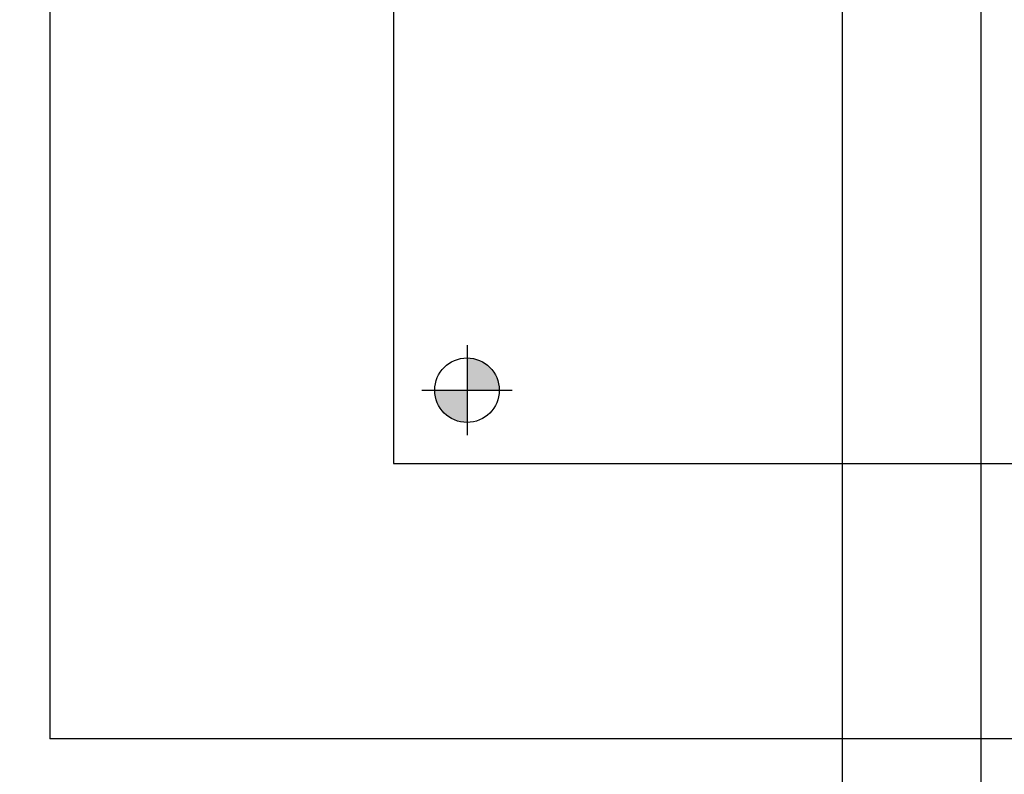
# Model space of a CAD drawing. Extents: x -11758 to 4934791, y -233543 to 1826789.
# Tile 154 of 256: x 2135886 to 2136141, y 41920 to 42116. Entities that reach past the tile are written whole.
import ezdxf

# ---------------------------------------------------------------- set-up
doc = ezdxf.new("R2010")
doc.units = 0
doc.header["$LTSCALE"] = 800
doc.header["$MEASUREMENT"] = 0
doc.layers.add('KEY PLAN', color=251, linetype='CONTINUOUS')

# ---------------------------------------------------------------- blocks, each defined once
blk = doc.blocks.new('UTCOMBINE')
at = {"layer": 'KEY PLAN'}
h = blk.add_hatch(color=256, dxfattribs=at)
h.paths.add_polyline_path([(-708225.54, 46693.42), (-708217.15, 46693.42), (-708217.15, 46685.03, -0.414214)])
h.paths.add_polyline_path([(-708208.77, 46693.42), (-708217.15, 46693.42), (-708217.15, 46701.8, -0.414214)])
h = blk.add_hatch(color=256, dxfattribs=at)
h.paths.add_polyline_path([(-708225.54, 46693.42), (-708217.15, 46693.42), (-708217.15, 46685.03, -0.414214)])
h.paths.add_polyline_path([(-708208.77, 46693.42), (-708217.15, 46693.42), (-708217.15, 46701.8, -0.414214)])
h = blk.add_hatch(color=256, dxfattribs=at)
h.paths.add_polyline_path([(-708225.54, 46693.42), (-708217.15, 46693.42), (-708217.15, 46685.03, -0.414214)])
h.paths.add_polyline_path([(-708208.77, 46693.42), (-708217.15, 46693.42), (-708217.15, 46701.8, -0.414214)])
h = blk.add_hatch(color=256, dxfattribs=at)
h.paths.add_polyline_path([(-708225.54, 46693.42), (-708217.15, 46693.42), (-708217.15, 46685.03, -0.414214)])
h.paths.add_polyline_path([(-708208.77, 46693.42), (-708217.15, 46693.42), (-708217.15, 46701.8, -0.414214)])
h = blk.add_hatch(color=256, dxfattribs=at)
h.paths.add_polyline_path([(-708225.54, 46693.42), (-708217.15, 46693.42), (-708217.15, 46685.03, -0.414214)])
h.paths.add_polyline_path([(-708208.77, 46693.42), (-708217.15, 46693.42), (-708217.15, 46701.8, -0.414214)])
h = blk.add_hatch(color=256, dxfattribs=at)
h.paths.add_polyline_path([(-708225.54, 46693.42), (-708217.15, 46693.42), (-708217.15, 46685.03, -0.414214)])
h.paths.add_polyline_path([(-708208.77, 46693.42), (-708217.15, 46693.42), (-708217.15, 46701.8, -0.414214)])
h = blk.add_hatch(color=256, dxfattribs=at)
h.paths.add_polyline_path([(-708225.54, 46693.42), (-708217.15, 46693.42), (-708217.15, 46685.03, -0.414214)])
h.paths.add_polyline_path([(-708208.77, 46693.42), (-708217.15, 46693.42), (-708217.15, 46701.8, -0.414214)])
h = blk.add_hatch(color=256, dxfattribs=at)
h.paths.add_polyline_path([(-708225.54, 46693.42), (-708217.15, 46693.42), (-708217.15, 46685.03, -0.414214)])
h.paths.add_polyline_path([(-708208.77, 46693.42), (-708217.15, 46693.42), (-708217.15, 46701.8, -0.414214)])
h = blk.add_hatch(color=256, dxfattribs=at)
h.paths.add_polyline_path([(-708225.54, 46693.42), (-708217.15, 46693.42), (-708217.15, 46685.03, -0.414214)])
h.paths.add_polyline_path([(-708208.77, 46693.42), (-708217.15, 46693.42), (-708217.15, 46701.8, -0.414214)])
h = blk.add_hatch(color=256, dxfattribs=at)
h.paths.add_polyline_path([(-708225.54, 46693.42), (-708217.15, 46693.42), (-708217.15, 46685.03, -0.414214)])
h.paths.add_polyline_path([(-708208.77, 46693.42), (-708217.15, 46693.42), (-708217.15, 46701.8, -0.414214)])
h = blk.add_hatch(color=256, dxfattribs=at)
h.paths.add_polyline_path([(-708225.54, 46693.42), (-708217.15, 46693.42), (-708217.15, 46685.03, -0.414214)])
h.paths.add_polyline_path([(-708208.77, 46693.42), (-708217.15, 46693.42), (-708217.15, 46701.8, -0.414214)])
h = blk.add_hatch(color=256, dxfattribs=at)
h.paths.add_polyline_path([(-708225.54, 46693.42), (-708217.15, 46693.42), (-708217.15, 46685.03, -0.414214)])
h.paths.add_polyline_path([(-708208.77, 46693.42), (-708217.15, 46693.42), (-708217.15, 46701.8, -0.414214)])
h = blk.add_hatch(color=256, dxfattribs=at)
h.paths.add_polyline_path([(-708225.54, 46693.42), (-708217.15, 46693.42), (-708217.15, 46685.03, -0.414214)])
h.paths.add_polyline_path([(-708208.77, 46693.42), (-708217.15, 46693.42), (-708217.15, 46701.8, -0.414214)])
h = blk.add_hatch(color=256, dxfattribs=at)
h.paths.add_polyline_path([(-708225.54, 46693.42), (-708217.15, 46693.42), (-708217.15, 46685.03, -0.414214)])
h.paths.add_polyline_path([(-708208.77, 46693.42), (-708217.15, 46693.42), (-708217.15, 46701.8, -0.414214)])
h = blk.add_hatch(color=256, dxfattribs=at)
h.paths.add_polyline_path([(-708225.54, 46693.42), (-708217.15, 46693.42), (-708217.15, 46685.03, -0.414214)])
h.paths.add_polyline_path([(-708208.77, 46693.42), (-708217.15, 46693.42), (-708217.15, 46701.8, -0.414214)])
h = blk.add_hatch(color=256, dxfattribs=at)
h.paths.add_polyline_path([(-708225.54, 46693.42), (-708217.15, 46693.42), (-708217.15, 46685.03, -0.414214)])
h.paths.add_polyline_path([(-708208.77, 46693.42), (-708217.15, 46693.42), (-708217.15, 46701.8, -0.414214)])
h = blk.add_hatch(color=256, dxfattribs=at)
h.paths.add_polyline_path([(-708225.54, 46693.42), (-708217.15, 46693.42), (-708217.15, 46685.03, -0.414214)])
h.paths.add_polyline_path([(-708208.77, 46693.42), (-708217.15, 46693.42), (-708217.15, 46701.8, -0.414214)])
h = blk.add_hatch(color=256, dxfattribs=at)
h.paths.add_polyline_path([(-708225.54, 46693.42), (-708217.15, 46693.42), (-708217.15, 46685.03, -0.414214)])
h.paths.add_polyline_path([(-708208.77, 46693.42), (-708217.15, 46693.42), (-708217.15, 46701.8, -0.414214)])
h = blk.add_hatch(color=256, dxfattribs=at)
h.paths.add_polyline_path([(-708225.54, 46693.42), (-708217.15, 46693.42), (-708217.15, 46685.03, -0.414214)])
h.paths.add_polyline_path([(-708208.77, 46693.42), (-708217.15, 46693.42), (-708217.15, 46701.8, -0.414214)])
h = blk.add_hatch(color=256, dxfattribs=at)
h.paths.add_polyline_path([(-708225.54, 46693.42), (-708217.15, 46693.42), (-708217.15, 46685.03, -0.414214)])
h.paths.add_polyline_path([(-708208.77, 46693.42), (-708217.15, 46693.42), (-708217.15, 46701.8, -0.414214)])
h = blk.add_hatch(color=256, dxfattribs=at)
h.paths.add_polyline_path([(-708225.54, 46693.42), (-708217.15, 46693.42), (-708217.15, 46685.03, -0.414214)])
h.paths.add_polyline_path([(-708208.77, 46693.42), (-708217.15, 46693.42), (-708217.15, 46701.8, -0.414214)])
h = blk.add_hatch(color=256, dxfattribs=at)
h.paths.add_polyline_path([(-708225.54, 46693.42), (-708217.15, 46693.42), (-708217.15, 46685.03, -0.414214)])
h.paths.add_polyline_path([(-708208.77, 46693.42), (-708217.15, 46693.42), (-708217.15, 46701.8, -0.414214)])
h = blk.add_hatch(color=256, dxfattribs=at)
h.paths.add_polyline_path([(-708225.54, 46693.42), (-708217.15, 46693.42), (-708217.15, 46685.03, -0.414214)])
h.paths.add_polyline_path([(-708208.77, 46693.42), (-708217.15, 46693.42), (-708217.15, 46701.8, -0.414214)])
h = blk.add_hatch(color=256, dxfattribs=at)
h.paths.add_polyline_path([(-708225.54, 46693.42), (-708217.15, 46693.42), (-708217.15, 46685.03, -0.414214)])
h.paths.add_polyline_path([(-708208.77, 46693.42), (-708217.15, 46693.42), (-708217.15, 46701.8, -0.414214)])
h = blk.add_hatch(color=256, dxfattribs=at)
h.paths.add_polyline_path([(-708225.54, 46693.42), (-708217.15, 46693.42), (-708217.15, 46685.03, -0.414214)])
h.paths.add_polyline_path([(-708208.77, 46693.42), (-708217.15, 46693.42), (-708217.15, 46701.8, -0.414214)])
h = blk.add_hatch(color=256, dxfattribs=at)
h.paths.add_polyline_path([(-708225.54, 46693.42), (-708217.15, 46693.42), (-708217.15, 46685.03, -0.414214)])
h.paths.add_polyline_path([(-708208.77, 46693.42), (-708217.15, 46693.42), (-708217.15, 46701.8, -0.414214)])
h = blk.add_hatch(color=256, dxfattribs=at)
h.paths.add_polyline_path([(-708225.54, 46693.42), (-708217.15, 46693.42), (-708217.15, 46685.03, -0.414214)])
h.paths.add_polyline_path([(-708208.77, 46693.42), (-708217.15, 46693.42), (-708217.15, 46701.8, -0.414214)])
h = blk.add_hatch(color=256, dxfattribs=at)
h.paths.add_polyline_path([(-708225.54, 46693.42), (-708217.15, 46693.42), (-708217.15, 46685.03, -0.414214)])
h.paths.add_polyline_path([(-708208.77, 46693.42), (-708217.15, 46693.42), (-708217.15, 46701.8, -0.414214)])
h = blk.add_hatch(color=256, dxfattribs=at)
h.paths.add_polyline_path([(-708225.54, 46693.42), (-708217.15, 46693.42), (-708217.15, 46685.03, -0.414214)])
h.paths.add_polyline_path([(-708208.77, 46693.42), (-708217.15, 46693.42), (-708217.15, 46701.8, -0.414214)])
h = blk.add_hatch(color=256, dxfattribs=at)
h.paths.add_polyline_path([(-708225.54, 46693.42), (-708217.15, 46693.42), (-708217.15, 46685.03, -0.414214)])
h.paths.add_polyline_path([(-708208.77, 46693.42), (-708217.15, 46693.42), (-708217.15, 46701.8, -0.414214)])
h = blk.add_hatch(color=256, dxfattribs=at)
h.paths.add_polyline_path([(-708225.54, 46693.42), (-708217.15, 46693.42), (-708217.15, 46685.03, -0.414214)])
h.paths.add_polyline_path([(-708208.77, 46693.42), (-708217.15, 46693.42), (-708217.15, 46701.8, -0.414214)])
h = blk.add_hatch(color=256, dxfattribs=at)
h.paths.add_polyline_path([(-708225.54, 46693.42), (-708217.15, 46693.42), (-708217.15, 46685.03, -0.414214)])
h.paths.add_polyline_path([(-708208.77, 46693.42), (-708217.15, 46693.42), (-708217.15, 46701.8, -0.414214)])
h = blk.add_hatch(color=256, dxfattribs=at)
h.paths.add_polyline_path([(-708225.54, 46693.42), (-708217.15, 46693.42), (-708217.15, 46685.03, -0.414214)])
h.paths.add_polyline_path([(-708208.77, 46693.42), (-708217.15, 46693.42), (-708217.15, 46701.8, -0.414214)])
h = blk.add_hatch(color=256, dxfattribs=at)
h.paths.add_polyline_path([(-708225.54, 46693.42), (-708217.15, 46693.42), (-708217.15, 46685.03, -0.414214)])
h.paths.add_polyline_path([(-708208.77, 46693.42), (-708217.15, 46693.42), (-708217.15, 46701.8, -0.414214)])
h = blk.add_hatch(color=256, dxfattribs=at)
h.paths.add_polyline_path([(-708225.54, 46693.42), (-708217.15, 46693.42), (-708217.15, 46685.03, -0.414214)])
h.paths.add_polyline_path([(-708208.77, 46693.42), (-708217.15, 46693.42), (-708217.15, 46701.8, -0.414214)])
h = blk.add_hatch(color=256, dxfattribs=at)
h.paths.add_polyline_path([(-708225.54, 46693.42), (-708217.15, 46693.42), (-708217.15, 46685.03, -0.414214)])
h.paths.add_polyline_path([(-708208.77, 46693.42), (-708217.15, 46693.42), (-708217.15, 46701.8, -0.414214)])
h = blk.add_hatch(color=256, dxfattribs=at)
h.paths.add_polyline_path([(-708225.54, 46693.42), (-708217.15, 46693.42), (-708217.15, 46685.03, -0.414214)])
h.paths.add_polyline_path([(-708208.77, 46693.42), (-708217.15, 46693.42), (-708217.15, 46701.8, -0.414214)])
h = blk.add_hatch(color=256, dxfattribs=at)
h.paths.add_polyline_path([(-708225.54, 46693.42), (-708217.15, 46693.42), (-708217.15, 46685.03, -0.414214)])
h.paths.add_polyline_path([(-708208.77, 46693.42), (-708217.15, 46693.42), (-708217.15, 46701.8, -0.414214)])
h = blk.add_hatch(color=256, dxfattribs=at)
h.paths.add_polyline_path([(-708225.54, 46693.42), (-708217.15, 46693.42), (-708217.15, 46685.03, -0.414214)])
h.paths.add_polyline_path([(-708208.77, 46693.42), (-708217.15, 46693.42), (-708217.15, 46701.8, -0.414214)])
h = blk.add_hatch(color=256, dxfattribs=at)
h.paths.add_polyline_path([(-708225.54, 46693.42), (-708217.15, 46693.42), (-708217.15, 46685.03, -0.414214)])
h.paths.add_polyline_path([(-708208.77, 46693.42), (-708217.15, 46693.42), (-708217.15, 46701.8, -0.414214)])
h = blk.add_hatch(color=256, dxfattribs=at)
h.paths.add_polyline_path([(-708225.54, 46693.42), (-708217.15, 46693.42), (-708217.15, 46685.03, -0.414214)])
h.paths.add_polyline_path([(-708208.77, 46693.42), (-708217.15, 46693.42), (-708217.15, 46701.8, -0.414214)])
h = blk.add_hatch(color=256, dxfattribs=at)
h.paths.add_polyline_path([(-708225.54, 46693.42), (-708217.15, 46693.42), (-708217.15, 46685.03, -0.414214)])
h.paths.add_polyline_path([(-708208.77, 46693.42), (-708217.15, 46693.42), (-708217.15, 46701.8, -0.414214)])
h = blk.add_hatch(color=256, dxfattribs=at)
h.paths.add_polyline_path([(-708225.54, 46693.42), (-708217.15, 46693.42), (-708217.15, 46685.03, -0.414214)])
h.paths.add_polyline_path([(-708208.77, 46693.42), (-708217.15, 46693.42), (-708217.15, 46701.8, -0.414214)])
h = blk.add_hatch(color=256, dxfattribs=at)
h.paths.add_polyline_path([(-708225.54, 46693.42), (-708217.15, 46693.42), (-708217.15, 46685.03, -0.414214)])
h.paths.add_polyline_path([(-708208.77, 46693.42), (-708217.15, 46693.42), (-708217.15, 46701.8, -0.414214)])
h = blk.add_hatch(color=256, dxfattribs=at)
h.paths.add_polyline_path([(-708225.54, 46693.42), (-708217.15, 46693.42), (-708217.15, 46685.03, -0.414214)])
h.paths.add_polyline_path([(-708208.77, 46693.42), (-708217.15, 46693.42), (-708217.15, 46701.8, -0.414214)])
h = blk.add_hatch(color=256, dxfattribs=at)
h.paths.add_polyline_path([(-708225.54, 46693.42), (-708217.15, 46693.42), (-708217.15, 46685.03, -0.414214)])
h.paths.add_polyline_path([(-708208.77, 46693.42), (-708217.15, 46693.42), (-708217.15, 46701.8, -0.414214)])
h = blk.add_hatch(color=256, dxfattribs=at)
h.paths.add_polyline_path([(-708225.54, 46693.42), (-708217.15, 46693.42), (-708217.15, 46685.03, -0.414214)])
h.paths.add_polyline_path([(-708208.77, 46693.42), (-708217.15, 46693.42), (-708217.15, 46701.8, -0.414214)])
h = blk.add_hatch(color=256, dxfattribs=at)
h.paths.add_polyline_path([(-708225.54, 46693.42), (-708217.15, 46693.42), (-708217.15, 46685.03, -0.414214)])
h.paths.add_polyline_path([(-708208.77, 46693.42), (-708217.15, 46693.42), (-708217.15, 46701.8, -0.414214)])
h = blk.add_hatch(color=256, dxfattribs=at)
h.paths.add_polyline_path([(-708225.54, 46693.42), (-708217.15, 46693.42), (-708217.15, 46685.03, -0.414214)])
h.paths.add_polyline_path([(-708208.77, 46693.42), (-708217.15, 46693.42), (-708217.15, 46701.8, -0.414214)])
h = blk.add_hatch(color=256, dxfattribs=at)
h.paths.add_polyline_path([(-708225.54, 46693.42), (-708217.15, 46693.42), (-708217.15, 46685.03, -0.414214)])
h.paths.add_polyline_path([(-708208.77, 46693.42), (-708217.15, 46693.42), (-708217.15, 46701.8, -0.414214)])
h = blk.add_hatch(color=256, dxfattribs=at)
h.paths.add_polyline_path([(-708225.54, 46693.42), (-708217.15, 46693.42), (-708217.15, 46685.03, -0.414214)])
h.paths.add_polyline_path([(-708208.77, 46693.42), (-708217.15, 46693.42), (-708217.15, 46701.8, -0.414214)])
h = blk.add_hatch(color=256, dxfattribs=at)
h.paths.add_polyline_path([(-708225.54, 46693.42), (-708217.15, 46693.42), (-708217.15, 46685.03, -0.414214)])
h.paths.add_polyline_path([(-708208.77, 46693.42), (-708217.15, 46693.42), (-708217.15, 46701.8, -0.414214)])
h = blk.add_hatch(color=256, dxfattribs=at)
h.paths.add_polyline_path([(-708225.54, 46693.42), (-708217.15, 46693.42), (-708217.15, 46685.03, -0.414214)])
h.paths.add_polyline_path([(-708208.77, 46693.42), (-708217.15, 46693.42), (-708217.15, 46701.8, -0.414214)])
h = blk.add_hatch(color=256, dxfattribs=at)
h.paths.add_polyline_path([(-708225.54, 46693.42), (-708217.15, 46693.42), (-708217.15, 46685.03, -0.414214)])
h.paths.add_polyline_path([(-708208.77, 46693.42), (-708217.15, 46693.42), (-708217.15, 46701.8, -0.414214)])
h = blk.add_hatch(color=256, dxfattribs=at)
h.paths.add_polyline_path([(-708225.54, 46693.42), (-708217.15, 46693.42), (-708217.15, 46685.03, -0.414214)])
h.paths.add_polyline_path([(-708208.77, 46693.42), (-708217.15, 46693.42), (-708217.15, 46701.8, -0.414214)])
h = blk.add_hatch(color=256, dxfattribs=at)
h.paths.add_polyline_path([(-708225.54, 46693.42), (-708217.15, 46693.42), (-708217.15, 46685.03, -0.414214)])
h.paths.add_polyline_path([(-708208.77, 46693.42), (-708217.15, 46693.42), (-708217.15, 46701.8, -0.414214)])
h = blk.add_hatch(color=256, dxfattribs=at)
h.paths.add_polyline_path([(-708225.54, 46693.42), (-708217.15, 46693.42), (-708217.15, 46685.03, -0.414214)])
h.paths.add_polyline_path([(-708208.77, 46693.42), (-708217.15, 46693.42), (-708217.15, 46701.8, -0.414214)])
h = blk.add_hatch(color=256, dxfattribs=at)
h.paths.add_polyline_path([(-708225.54, 46693.42), (-708217.15, 46693.42), (-708217.15, 46685.03, -0.414214)])
h.paths.add_polyline_path([(-708208.77, 46693.42), (-708217.15, 46693.42), (-708217.15, 46701.8, -0.414214)])
h = blk.add_hatch(color=256, dxfattribs=at)
h.paths.add_polyline_path([(-708225.54, 46693.42), (-708217.15, 46693.42), (-708217.15, 46685.03, -0.414214)])
h.paths.add_polyline_path([(-708208.77, 46693.42), (-708217.15, 46693.42), (-708217.15, 46701.8, -0.414214)])
h = blk.add_hatch(color=256, dxfattribs=at)
h.paths.add_polyline_path([(-708225.54, 46693.42), (-708217.15, 46693.42), (-708217.15, 46685.03, -0.414214)])
h.paths.add_polyline_path([(-708208.77, 46693.42), (-708217.15, 46693.42), (-708217.15, 46701.8, -0.414214)])
h = blk.add_hatch(color=256, dxfattribs=at)
h.paths.add_polyline_path([(-708225.54, 46693.42), (-708217.15, 46693.42), (-708217.15, 46685.03, -0.414214)])
h.paths.add_polyline_path([(-708208.77, 46693.42), (-708217.15, 46693.42), (-708217.15, 46701.8, -0.414214)])
h = blk.add_hatch(color=256, dxfattribs=at)
h.paths.add_polyline_path([(-708225.54, 46693.42), (-708217.15, 46693.42), (-708217.15, 46685.03, -0.414214)])
h.paths.add_polyline_path([(-708208.77, 46693.42), (-708217.15, 46693.42), (-708217.15, 46701.8, -0.414214)])
h = blk.add_hatch(color=256, dxfattribs=at)
h.paths.add_polyline_path([(-708225.54, 46693.42), (-708217.15, 46693.42), (-708217.15, 46685.03, -0.414214)])
h.paths.add_polyline_path([(-708208.77, 46693.42), (-708217.15, 46693.42), (-708217.15, 46701.8, -0.414214)])
h = blk.add_hatch(color=256, dxfattribs=at)
h.paths.add_polyline_path([(-708225.54, 46693.42), (-708217.15, 46693.42), (-708217.15, 46685.03, -0.414214)])
h.paths.add_polyline_path([(-708208.77, 46693.42), (-708217.15, 46693.42), (-708217.15, 46701.8, -0.414214)])
for p, q in [((-708350.51, 41696.69, 0), (-708350.51, 53128.25, 0)), ((-708350.51, 45382.89, 0), (-708350.51, 46911.52, 0)), ((-708350.51, 45220.29, 0), (-708350.51, 46829.58, 0)), ((-708314.51, 45726.59, 0), (-708314.51, 46828.94, 0)), ((-708314.51, 45726.59, 0), (-708314.51, 46828.94, 0)), ((-708314.51, 45726.59, 0), (-708314.51, 46828.94, 0)), ((-708314.51, 45726.59, 0), (-708314.51, 46828.94, 0)), ((-708482.12, 46783.94, 0), (-708276.51, 46783.94, 0)), ((-708442.36, 46783.94, 0), (-708236.74, 46783.94, 0)), ((-708314.51, 46783.94, 0), (-708108.89, 46783.94, 0)), ((-708108.89, 45383.96, 0), (-708108.89, 46783.94, 0)), ((-708198.1, 46712.47, 0), (-708502.92, 46712.47, 0)), ((-708198.1, 46712.47, 0), (-708502.92, 46712.47, 0)), ((-708198.1, 46712.47, 0), (-708502.92, 46712.47, 0)), ((-708198.1, 46712.47, 0), (-708502.92, 46712.47, 0)), ((-708198.1, 46712.47, 0), (-708502.92, 46712.47, 0)), ((-708198.1, 46712.47, 0), (-708502.92, 46712.47, 0)), ((-708198.1, 46712.47, 0), (-708502.92, 46712.47, 0)), ((-708198.1, 46712.47, 0), (-708502.92, 46712.47, 0)), ((-708198.1, 46712.47, 0), (-708502.92, 46712.47, 0)), ((-708198.1, 46712.47, 0), (-708502.92, 46712.47, 0)), ((-708198.1, 46712.47, 0), (-708502.92, 46712.47, 0)), ((-708198.1, 46712.47, 0), (-708502.92, 46712.47, 0)), ((-708198.1, 46712.47, 0), (-708502.92, 46712.47, 0)), ((-708198.1, 46712.47, 0), (-708502.92, 46712.47, 0)), ((-708198.1, 46712.47, 0), (-708502.92, 46712.47, 0)), ((-708198.1, 46712.47, 0), (-708502.92, 46712.47, 0)), ((-708198.1, 46712.47, 0), (-708502.92, 46712.47, 0)), ((-708198.1, 46712.47, 0), (-708502.92, 46712.47, 0)), ((-708198.1, 46712.47, 0), (-708502.92, 46712.47, 0)), ((-708198.1, 46712.47, 0), (-708502.92, 46712.47, 0)), ((-708198.1, 46712.47, 0), (-708502.92, 46712.47, 0)), ((-708198.1, 46712.47, 0), (-708502.92, 46712.47, 0)), ((-708198.1, 46712.47, 0), (-708502.92, 46712.47, 0)), ((-708198.1, 46712.47, 0), (-708502.92, 46712.47, 0)), ((-708198.1, 46712.47, 0), (-708502.92, 46712.47, 0)), ((-708198.1, 46712.47, 0), (-708502.92, 46712.47, 0)), ((-708198.1, 46712.47, 0), (-708502.92, 46712.47, 0)), ((-708198.1, 46712.47, 0), (-708502.92, 46712.47, 0)), ((-708198.1, 46712.47, 0), (-708502.92, 46712.47, 0)), ((-708198.1, 46712.47, 0), (-708502.92, 46712.47, 0)), ((-708198.1, 46712.47, 0), (-708502.92, 46712.47, 0)), ((-708198.1, 46712.47, 0), (-708502.92, 46712.47, 0)), ((-708198.1, 46712.47, 0), (-708502.92, 46712.47, 0)), ((-708198.1, 46712.47, 0), (-708502.92, 46712.47, 0)), ((-708198.1, 46712.47, 0), (-708502.92, 46712.47, 0)), ((-708198.1, 46712.47, 0), (-708502.92, 46712.47, 0)), ((-708198.1, 46712.47, 0), (-708502.92, 46712.47, 0)), ((-708198.1, 46712.47, 0), (-708502.92, 46712.47, 0)), ((-708198.1, 46712.47, 0), (-708502.92, 46712.47, 0)), ((-708198.1, 46712.47, 0), (-708502.92, 46712.47, 0)), ((-708198.1, 46712.47, 0), (-708502.92, 46712.47, 0)), ((-708198.1, 46712.47, 0), (-708502.92, 46712.47, 0)), ((-708198.1, 46712.47, 0), (-708502.92, 46712.47, 0)), ((-708198.1, 46712.47, 0), (-708502.92, 46712.47, 0)), ((-708198.1, 46712.47, 0), (-708502.92, 46712.47, 0)), ((-708198.1, 46712.47, 0), (-708502.92, 46712.47, 0)), ((-708198.1, 46712.47, 0), (-708502.92, 46712.47, 0)), ((-708198.1, 46712.47, 0), (-708502.92, 46712.47, 0)), ((-708198.1, 46712.47, 0), (-708502.92, 46712.47, 0)), ((-708198.1, 46712.47, 0), (-708502.92, 46712.47, 0)), ((-708198.1, 46712.47, 0), (-708502.92, 46712.47, 0)), ((-708198.1, 46712.47, 0), (-708502.92, 46712.47, 0)), ((-708198.1, 46712.47, 0), (-708502.92, 46712.47, 0)), ((-708198.1, 46712.47, 0), (-708502.92, 46712.47, 0)), ((-708198.1, 46712.47, 0), (-708502.92, 46712.47, 0)), ((-708198.1, 46712.47, 0), (-708502.92, 46712.47, 0)), ((-708198.1, 46712.47, 0), (-708502.92, 46712.47, 0)), ((-708198.1, 46712.47, 0), (-708502.92, 46712.47, 0)), ((-708198.1, 46712.47, 0), (-708502.92, 46712.47, 0)), ((-708198.1, 46712.47, 0), (-708502.92, 46712.47, 0)), ((-708198.1, 46712.47, 0), (-708502.92, 46712.47, 0)), ((-708198.1, 46712.47, 0), (-708502.92, 46712.47, 0)), ((-708198.1, 46712.47, 0), (-708502.92, 46712.47, 0)), ((-708198.1, 46712.47, 0), (-708502.92, 46712.47, 0)), ((-708198.1, 46407.65, 0), (-708198.1, 46712.47, 0)), ((-708198.1, 46407.65, 0), (-708198.1, 46712.47, 0)), ((-708198.1, 46407.65, 0), (-708198.1, 46712.47, 0)), ((-708198.1, 46407.65, 0), (-708198.1, 46712.47, 0)), ((-708198.1, 46407.65, 0), (-708198.1, 46712.47, 0)), ((-708198.1, 46407.65, 0), (-708198.1, 46712.47, 0)), ((-708198.1, 46407.65, 0), (-708198.1, 46712.47, 0)), ((-708198.1, 46407.65, 0), (-708198.1, 46712.47, 0)), ((-708198.1, 46407.65, 0), (-708198.1, 46712.47, 0)), ((-708198.1, 46407.65, 0), (-708198.1, 46712.47, 0)), ((-708198.1, 46407.65, 0), (-708198.1, 46712.47, 0)), ((-708198.1, 46407.65, 0), (-708198.1, 46712.47, 0)), ((-708198.1, 46407.65, 0), (-708198.1, 46712.47, 0)), ((-708198.1, 46407.65, 0), (-708198.1, 46712.47, 0)), ((-708198.1, 46407.65, 0), (-708198.1, 46712.47, 0)), ((-708198.1, 46407.65, 0), (-708198.1, 46712.47, 0)), ((-708198.1, 46407.65, 0), (-708198.1, 46712.47, 0)), ((-708198.1, 46407.65, 0), (-708198.1, 46712.47, 0)), ((-708198.1, 46407.65, 0), (-708198.1, 46712.47, 0)), ((-708198.1, 46407.65, 0), (-708198.1, 46712.47, 0)), ((-708198.1, 46407.65, 0), (-708198.1, 46712.47, 0)), ((-708198.1, 46407.65, 0), (-708198.1, 46712.47, 0)), ((-708198.1, 46407.65, 0), (-708198.1, 46712.47, 0)), ((-708198.1, 46407.65, 0), (-708198.1, 46712.47, 0)), ((-708198.1, 46407.65, 0), (-708198.1, 46712.47, 0)), ((-708198.1, 46407.65, 0), (-708198.1, 46712.47, 0)), ((-708198.1, 46407.65, 0), (-708198.1, 46712.47, 0)), ((-708198.1, 46407.65, 0), (-708198.1, 46712.47, 0)), ((-708198.1, 46407.65, 0), (-708198.1, 46712.47, 0)), ((-708198.1, 46407.65, 0), (-708198.1, 46712.47, 0)), ((-708198.1, 46407.65, 0), (-708198.1, 46712.47, 0)), ((-708198.1, 46407.65, 0), (-708198.1, 46712.47, 0)), ((-708198.1, 46407.65, 0), (-708198.1, 46712.47, 0)), ((-708198.1, 46407.65, 0), (-708198.1, 46712.47, 0)), ((-708198.1, 46407.65, 0), (-708198.1, 46712.47, 0)), ((-708198.1, 46407.65, 0), (-708198.1, 46712.47, 0)), ((-708198.1, 46407.65, 0), (-708198.1, 46712.47, 0)), ((-708198.1, 46407.65, 0), (-708198.1, 46712.47, 0)), ((-708198.1, 46407.65, 0), (-708198.1, 46712.47, 0)), ((-708198.1, 46407.65, 0), (-708198.1, 46712.47, 0)), ((-708198.1, 46407.65, 0), (-708198.1, 46712.47, 0)), ((-708198.1, 46407.65, 0), (-708198.1, 46712.47, 0)), ((-708198.1, 46407.65, 0), (-708198.1, 46712.47, 0)), ((-708198.1, 46407.65, 0), (-708198.1, 46712.47, 0)), ((-708198.1, 46407.65, 0), (-708198.1, 46712.47, 0)), ((-708198.1, 46407.65, 0), (-708198.1, 46712.47, 0)), ((-708198.1, 46407.65, 0), (-708198.1, 46712.47, 0)), ((-708198.1, 46407.65, 0), (-708198.1, 46712.47, 0)), ((-708198.1, 46407.65, 0), (-708198.1, 46712.47, 0)), ((-708198.1, 46407.65, 0), (-708198.1, 46712.47, 0)), ((-708198.1, 46407.65, 0), (-708198.1, 46712.47, 0)), ((-708198.1, 46407.65, 0), (-708198.1, 46712.47, 0)), ((-708198.1, 46407.65, 0), (-708198.1, 46712.47, 0)), ((-708198.1, 46407.65, 0), (-708198.1, 46712.47, 0)), ((-708198.1, 46407.65, 0), (-708198.1, 46712.47, 0)), ((-708198.1, 46407.65, 0), (-708198.1, 46712.47, 0)), ((-708198.1, 46407.65, 0), (-708198.1, 46712.47, 0)), ((-708198.1, 46407.65, 0), (-708198.1, 46712.47, 0)), ((-708198.1, 46407.65, 0), (-708198.1, 46712.47, 0)), ((-708198.1, 46407.65, 0), (-708198.1, 46712.47, 0)), ((-708198.1, 46407.65, 0), (-708198.1, 46712.47, 0)), ((-708198.1, 46407.65, 0), (-708198.1, 46712.47, 0)), ((-708198.1, 46407.65, 0), (-708198.1, 46712.47, 0)), ((-708198.1, 46407.65, 0), (-708198.1, 46712.47, 0)), ((-708217.15, 46681.7, 0), (-708217.15, 46705.13, 0)), ((-708217.15, 46681.7, 0), (-708217.15, 46705.13, 0)), ((-708217.15, 46681.7, 0), (-708217.15, 46705.13, 0)), ((-708217.15, 46681.7, 0), (-708217.15, 46705.13, 0)), ((-708217.15, 46681.7, 0), (-708217.15, 46705.13, 0)), ((-708217.15, 46681.7, 0), (-708217.15, 46705.13, 0)), ((-708217.15, 46681.7, 0), (-708217.15, 46705.13, 0)), ((-708217.15, 46681.7, 0), (-708217.15, 46705.13, 0)), ((-708217.15, 46681.7, 0), (-708217.15, 46705.13, 0)), ((-708217.15, 46681.7, 0), (-708217.15, 46705.13, 0)), ((-708217.15, 46681.7, 0), (-708217.15, 46705.13, 0)), ((-708217.15, 46681.7, 0), (-708217.15, 46705.13, 0)), ((-708217.15, 46681.7, 0), (-708217.15, 46705.13, 0)), ((-708217.15, 46681.7, 0), (-708217.15, 46705.13, 0)), ((-708217.15, 46681.7, 0), (-708217.15, 46705.13, 0)), ((-708217.15, 46681.7, 0), (-708217.15, 46705.13, 0)), ((-708217.15, 46681.7, 0), (-708217.15, 46705.13, 0)), ((-708217.15, 46681.7, 0), (-708217.15, 46705.13, 0)), ((-708217.15, 46681.7, 0), (-708217.15, 46705.13, 0)), ((-708217.15, 46681.7, 0), (-708217.15, 46705.13, 0)), ((-708217.15, 46681.7, 0), (-708217.15, 46705.13, 0)), ((-708217.15, 46681.7, 0), (-708217.15, 46705.13, 0)), ((-708217.15, 46681.7, 0), (-708217.15, 46705.13, 0)), ((-708217.15, 46681.7, 0), (-708217.15, 46705.13, 0)), ((-708217.15, 46681.7, 0), (-708217.15, 46705.13, 0)), ((-708217.15, 46681.7, 0), (-708217.15, 46705.13, 0)), ((-708217.15, 46681.7, 0), (-708217.15, 46705.13, 0)), ((-708217.15, 46681.7, 0), (-708217.15, 46705.13, 0)), ((-708217.15, 46681.7, 0), (-708217.15, 46705.13, 0)), ((-708217.15, 46681.7, 0), (-708217.15, 46705.13, 0)), ((-708217.15, 46681.7, 0), (-708217.15, 46705.13, 0)), ((-708217.15, 46681.7, 0), (-708217.15, 46705.13, 0)), ((-708217.15, 46681.7, 0), (-708217.15, 46705.13, 0)), ((-708217.15, 46681.7, 0), (-708217.15, 46705.13, 0)), ((-708217.15, 46681.7, 0), (-708217.15, 46705.13, 0)), ((-708217.15, 46681.7, 0), (-708217.15, 46705.13, 0)), ((-708217.15, 46681.7, 0), (-708217.15, 46705.13, 0)), ((-708217.15, 46681.7, 0), (-708217.15, 46705.13, 0)), ((-708217.15, 46681.7, 0), (-708217.15, 46705.13, 0)), ((-708217.15, 46681.7, 0), (-708217.15, 46705.13, 0)), ((-708217.15, 46681.7, 0), (-708217.15, 46705.13, 0)), ((-708217.15, 46681.7, 0), (-708217.15, 46705.13, 0)), ((-708217.15, 46681.7, 0), (-708217.15, 46705.13, 0)), ((-708217.15, 46681.7, 0), (-708217.15, 46705.13, 0)), ((-708217.15, 46681.7, 0), (-708217.15, 46705.13, 0)), ((-708217.15, 46681.7, 0), (-708217.15, 46705.13, 0)), ((-708217.15, 46681.7, 0), (-708217.15, 46705.13, 0)), ((-708217.15, 46681.7, 0), (-708217.15, 46705.13, 0)), ((-708217.15, 46681.7, 0), (-708217.15, 46705.13, 0)), ((-708217.15, 46681.7, 0), (-708217.15, 46705.13, 0)), ((-708217.15, 46681.7, 0), (-708217.15, 46705.13, 0)), ((-708217.15, 46681.7, 0), (-708217.15, 46705.13, 0)), ((-708217.15, 46681.7, 0), (-708217.15, 46705.13, 0)), ((-708217.15, 46681.7, 0), (-708217.15, 46705.13, 0)), ((-708217.15, 46681.7, 0), (-708217.15, 46705.13, 0)), ((-708217.15, 46681.7, 0), (-708217.15, 46705.13, 0)), ((-708217.15, 46681.7, 0), (-708217.15, 46705.13, 0)), ((-708217.15, 46681.7, 0), (-708217.15, 46705.13, 0)), ((-708217.15, 46681.7, 0), (-708217.15, 46705.13, 0)), ((-708217.15, 46681.7, 0), (-708217.15, 46705.13, 0)), ((-708217.15, 46681.7, 0), (-708217.15, 46705.13, 0)), ((-708217.15, 46681.7, 0), (-708217.15, 46705.13, 0)), ((-708217.15, 46681.7, 0), (-708217.15, 46705.13, 0)), ((-708217.15, 46681.7, 0), (-708217.15, 46705.13, 0)), ((-708205.44, 46693.42, 0), (-708228.87, 46693.42, 0)), ((-708205.44, 46693.42, 0), (-708228.87, 46693.42, 0)), ((-708205.44, 46693.42, 0), (-708228.87, 46693.42, 0)), ((-708205.44, 46693.42, 0), (-708228.87, 46693.42, 0)), ((-708205.44, 46693.42, 0), (-708228.87, 46693.42, 0)), ((-708205.44, 46693.42, 0), (-708228.87, 46693.42, 0)), ((-708205.44, 46693.42, 0), (-708228.87, 46693.42, 0)), ((-708205.44, 46693.42, 0), (-708228.87, 46693.42, 0)), ((-708205.44, 46693.42, 0), (-708228.87, 46693.42, 0)), ((-708205.44, 46693.42, 0), (-708228.87, 46693.42, 0)), ((-708205.44, 46693.42, 0), (-708228.87, 46693.42, 0)), ((-708205.44, 46693.42, 0), (-708228.87, 46693.42, 0)), ((-708205.44, 46693.42, 0), (-708228.87, 46693.42, 0)), ((-708205.44, 46693.42, 0), (-708228.87, 46693.42, 0)), ((-708205.44, 46693.42, 0), (-708228.87, 46693.42, 0)), ((-708205.44, 46693.42, 0), (-708228.87, 46693.42, 0)), ((-708205.44, 46693.42, 0), (-708228.87, 46693.42, 0)), ((-708205.44, 46693.42, 0), (-708228.87, 46693.42, 0)), ((-708205.44, 46693.42, 0), (-708228.87, 46693.42, 0)), ((-708205.44, 46693.42, 0), (-708228.87, 46693.42, 0)), ((-708205.44, 46693.42, 0), (-708228.87, 46693.42, 0)), ((-708205.44, 46693.42, 0), (-708228.87, 46693.42, 0)), ((-708205.44, 46693.42, 0), (-708228.87, 46693.42, 0)), ((-708205.44, 46693.42, 0), (-708228.87, 46693.42, 0)), ((-708205.44, 46693.42, 0), (-708228.87, 46693.42, 0)), ((-708205.44, 46693.42, 0), (-708228.87, 46693.42, 0)), ((-708205.44, 46693.42, 0), (-708228.87, 46693.42, 0)), ((-708205.44, 46693.42, 0), (-708228.87, 46693.42, 0)), ((-708205.44, 46693.42, 0), (-708228.87, 46693.42, 0)), ((-708205.44, 46693.42, 0), (-708228.87, 46693.42, 0)), ((-708205.44, 46693.42, 0), (-708228.87, 46693.42, 0)), ((-708205.44, 46693.42, 0), (-708228.87, 46693.42, 0)), ((-708205.44, 46693.42, 0), (-708228.87, 46693.42, 0)), ((-708205.44, 46693.42, 0), (-708228.87, 46693.42, 0)), ((-708205.44, 46693.42, 0), (-708228.87, 46693.42, 0)), ((-708205.44, 46693.42, 0), (-708228.87, 46693.42, 0)), ((-708205.44, 46693.42, 0), (-708228.87, 46693.42, 0)), ((-708205.44, 46693.42, 0), (-708228.87, 46693.42, 0)), ((-708205.44, 46693.42, 0), (-708228.87, 46693.42, 0)), ((-708205.44, 46693.42, 0), (-708228.87, 46693.42, 0)), ((-708205.44, 46693.42, 0), (-708228.87, 46693.42, 0)), ((-708205.44, 46693.42, 0), (-708228.87, 46693.42, 0)), ((-708205.44, 46693.42, 0), (-708228.87, 46693.42, 0)), ((-708205.44, 46693.42, 0), (-708228.87, 46693.42, 0)), ((-708205.44, 46693.42, 0), (-708228.87, 46693.42, 0)), ((-708205.44, 46693.42, 0), (-708228.87, 46693.42, 0)), ((-708205.44, 46693.42, 0), (-708228.87, 46693.42, 0)), ((-708205.44, 46693.42, 0), (-708228.87, 46693.42, 0)), ((-708205.44, 46693.42, 0), (-708228.87, 46693.42, 0)), ((-708205.44, 46693.42, 0), (-708228.87, 46693.42, 0)), ((-708205.44, 46693.42, 0), (-708228.87, 46693.42, 0)), ((-708205.44, 46693.42, 0), (-708228.87, 46693.42, 0)), ((-708205.44, 46693.42, 0), (-708228.87, 46693.42, 0)), ((-708205.44, 46693.42, 0), (-708228.87, 46693.42, 0)), ((-708205.44, 46693.42, 0), (-708228.87, 46693.42, 0)), ((-708205.44, 46693.42, 0), (-708228.87, 46693.42, 0)), ((-708205.44, 46693.42, 0), (-708228.87, 46693.42, 0)), ((-708205.44, 46693.42, 0), (-708228.87, 46693.42, 0)), ((-708205.44, 46693.42, 0), (-708228.87, 46693.42, 0)), ((-708205.44, 46693.42, 0), (-708228.87, 46693.42, 0)), ((-708205.44, 46693.42, 0), (-708228.87, 46693.42, 0)), ((-708205.44, 46693.42, 0), (-708228.87, 46693.42, 0)), ((-708205.44, 46693.42, 0), (-708228.87, 46693.42, 0)), ((-708205.44, 46693.42, 0), (-708228.87, 46693.42, 0))]:
    blk.add_line(p, q, dxfattribs=at)
for centre, radius in [((-708350.51, 46560.06, 0), 361.31), ((-708217.15, 46693.42, 0), 8.38), ((-708217.15, 46693.42, 0), 8.38), ((-708217.15, 46693.42, 0), 8.38), ((-708217.15, 46693.42, 0), 8.38), ((-708217.15, 46693.42, 0), 8.38), ((-708217.15, 46693.42, 0), 8.38), ((-708217.15, 46693.42, 0), 8.38), ((-708217.15, 46693.42, 0), 8.38), ((-708217.15, 46693.42, 0), 8.38), ((-708217.15, 46693.42, 0), 8.38), ((-708217.15, 46693.42, 0), 8.38), ((-708217.15, 46693.42, 0), 8.38), ((-708217.15, 46693.42, 0), 8.38), ((-708217.15, 46693.42, 0), 8.38), ((-708217.15, 46693.42, 0), 8.38), ((-708217.15, 46693.42, 0), 8.38), ((-708217.15, 46693.42, 0), 8.38), ((-708217.15, 46693.42, 0), 8.38), ((-708217.15, 46693.42, 0), 8.38), ((-708217.15, 46693.42, 0), 8.38), ((-708217.15, 46693.42, 0), 8.38), ((-708217.15, 46693.42, 0), 8.38), ((-708217.15, 46693.42, 0), 8.38), ((-708217.15, 46693.42, 0), 8.38), ((-708217.15, 46693.42, 0), 8.38), ((-708217.15, 46693.42, 0), 8.38), ((-708217.15, 46693.42, 0), 8.38), ((-708217.15, 46693.42, 0), 8.38), ((-708217.15, 46693.42, 0), 8.38), ((-708217.15, 46693.42, 0), 8.38), ((-708217.15, 46693.42, 0), 8.38), ((-708217.15, 46693.42, 0), 8.38), ((-708217.15, 46693.42, 0), 8.38), ((-708217.15, 46693.42, 0), 8.38), ((-708217.15, 46693.42, 0), 8.38), ((-708217.15, 46693.42, 0), 8.38), ((-708217.15, 46693.42, 0), 8.38), ((-708217.15, 46693.42, 0), 8.38), ((-708217.15, 46693.42, 0), 8.38), ((-708217.15, 46693.42, 0), 8.38), ((-708217.15, 46693.42, 0), 8.38), ((-708217.15, 46693.42, 0), 8.38), ((-708217.15, 46693.42, 0), 8.38), ((-708217.15, 46693.42, 0), 8.38), ((-708217.15, 46693.42, 0), 8.38), ((-708217.15, 46693.42, 0), 8.38), ((-708217.15, 46693.42, 0), 8.38), ((-708217.15, 46693.42, 0), 8.38), ((-708217.15, 46693.42, 0), 8.38), ((-708217.15, 46693.42, 0), 8.38), ((-708217.15, 46693.42, 0), 8.38), ((-708217.15, 46693.42, 0), 8.38), ((-708217.15, 46693.42, 0), 8.38), ((-708217.15, 46693.42, 0), 8.38), ((-708217.15, 46693.42, 0), 8.38), ((-708217.15, 46693.42, 0), 8.38), ((-708217.15, 46693.42, 0), 8.38), ((-708217.15, 46693.42, 0), 8.38), ((-708217.15, 46693.42, 0), 8.38), ((-708217.15, 46693.42, 0), 8.38), ((-708217.15, 46693.42, 0), 8.38), ((-708217.15, 46693.42, 0), 8.38), ((-708217.15, 46693.42, 0), 8.38), ((-708217.15, 46693.42, 0), 8.38)]:
    blk.add_circle(centre, radius, dxfattribs=at)

msp = doc.modelspace()

# ---------------------------------------------------------------- block references
at = {"layer": 'KEY PLAN', "rotation": 180}
msp.add_blockref('UTCOMBINE', (1427784.7, 88713.58, 0), dxfattribs=at)

doc.saveas('drawing.dxf')
